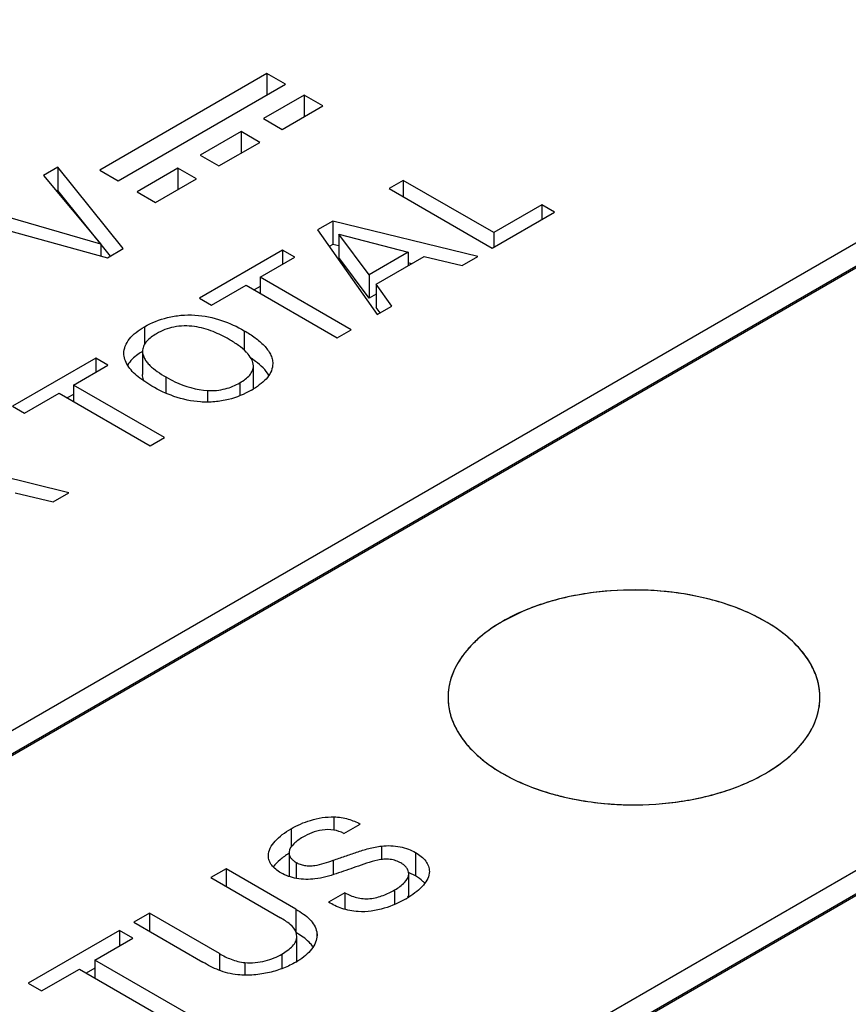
# Model space of a CAD drawing. Header units: inches. Extents: x 0 to 34, y 0 to 22.
# Tile 59 of 103: x 27.13 to 27.415, y 19.46 to 19.799. Entities that reach past the tile are written whole.
import ezdxf

# ---------------------------------------------------------------- set-up
doc = ezdxf.new("R2010")
doc.units = ezdxf.units.IN
doc.header["$LTSCALE"] = 1.87
doc.header["$MEASUREMENT"] = 0
doc.layers.get('0').update_dxf_attribs({"linetype": 'CONTINUOUS'})
doc.layers.add('02___PRT_ALL_AXES', color=7, linetype='CONTINUOUS')

msp = doc.modelspace()

# ---------------------------------------------------------------- linework, layer by layer
at = {"color": 7, "linetype": 'CONTINUOUS'}
for p, q in [((27.5504535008, 19.7987134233), (26.9362998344, 19.4441087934)), ((26.94366553, 19.4398559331), (27.5578191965, 19.7944605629)), ((27.5504535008, 19.7906772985), (26.9362998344, 19.4360726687)), ((27.2148203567, 19.7802146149), (27.1572667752, 19.7469838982)), ((27.2148203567, 19.7802146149), (27.2148203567, 19.7728271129)), ((27.2212177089, 19.7765208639), (27.2148203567, 19.7802146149)), ((27.1636641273, 19.7432901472), (27.2212177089, 19.7765208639)), ((27.2276720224, 19.7727942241), (27.2136320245, 19.7646877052)), ((27.2276720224, 19.7727942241), (27.2276720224, 19.7654067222)), ((27.2340693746, 19.7691004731), (27.2276720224, 19.7727942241)), ((27.2200293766, 19.7609939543), (27.2340693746, 19.7691004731)), ((27.2136320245, 19.7646877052), (27.2200293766, 19.7609939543)), ((27.2059108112, 19.7602295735), (27.1918698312, 19.7521224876)), ((27.2059108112, 19.7602295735), (27.2059108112, 19.7528420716)), ((27.2123081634, 19.7565358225), (27.2059108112, 19.7602295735)), ((27.1982671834, 19.7484287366), (27.2123081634, 19.7565358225)), ((27.1918698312, 19.7521224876), (27.1982671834, 19.7484287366)), ((27.1429085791, 19.7480238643), (27.1379401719, 19.7451551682)), ((27.1429085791, 19.7480238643), (27.1429085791, 19.7399877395)), ((27.1653258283, 19.7199844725), (27.1429085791, 19.7480238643)), ((27.184159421, 19.7476705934), (27.1701184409, 19.7395635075)), ((27.184159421, 19.7476705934), (27.184159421, 19.7402830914)), ((27.1905567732, 19.7439768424), (27.184159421, 19.7476705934)), ((27.1379401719, 19.7451551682), (27.1576537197, 19.7215132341)), ((27.1572667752, 19.7469838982), (27.1636641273, 19.7432901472)), ((27.1765157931, 19.7358697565), (27.1905567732, 19.7439768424)), ((27.2617280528, 19.7434670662), (27.2568647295, 19.7406590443)), ((27.2568647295, 19.7406590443), (27.2923555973, 19.720167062)), ((27.2617280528, 19.7434670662), (27.2617280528, 19.7378510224)), ((27.2928456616, 19.7255001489), (27.2617280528, 19.7434670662)), ((27.1429085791, 19.7399877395), (27.1424633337, 19.7397306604)), ((27.1609301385, 19.7174464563), (27.1429085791, 19.7399877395)), ((27.1701184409, 19.7395635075), (27.1765157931, 19.7358697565)), ((27.3093605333, 19.7350356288), (27.2928456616, 19.7255001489)), ((27.3093605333, 19.7350356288), (27.3093605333, 19.7299854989)), ((27.3137337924, 19.7325105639), (27.3093605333, 19.7350356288)), ((27.1576537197, 19.7215132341), (27.1172533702, 19.7332108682)), ((27.2923555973, 19.720167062), (27.3137337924, 19.7325105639)), ((27.1117958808, 19.7300597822), (27.1599174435, 19.7168617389)), ((27.237472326, 19.7294621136), (27.2322171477, 19.7264278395)), ((27.237472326, 19.7294621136), (27.237472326, 19.7214259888)), ((27.2873204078, 19.7172598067), (27.237472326, 19.7294621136)), ((27.2322171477, 19.7264278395), (27.2527654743, 19.6973082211)), ((27.2394915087, 19.7250073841), (27.2394915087, 19.7169712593)), ((27.2500175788, 19.7109888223), (27.2394915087, 19.7250073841)), ((27.2394915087, 19.7250073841), (27.26343493, 19.7187358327)), ((27.2928456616, 19.7255001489), (27.2928456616, 19.720450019)), ((27.1576537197, 19.7215132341), (27.1576537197, 19.7174825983)), ((27.237472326, 19.7214259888), (27.2362462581, 19.7207180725)), ((27.2394915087, 19.7209317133), (27.237472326, 19.7214259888)), ((27.1599174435, 19.7168617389), (27.1653258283, 19.7199844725)), ((27.2202090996, 19.719494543), (27.1915516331, 19.702948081)), ((27.2124888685, 19.7102079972), (27.2243908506, 19.7170800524)), ((27.2202090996, 19.719494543), (27.2202090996, 19.7146655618)), ((27.2243908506, 19.7170800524), (27.2202090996, 19.719494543)), ((27.2500175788, 19.7029526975), (27.2394915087, 19.7169712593)), ((27.26343493, 19.7187358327), (27.2500175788, 19.7109888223)), ((27.2524246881, 19.7077821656), (27.2688924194, 19.7172904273)), ((27.26343493, 19.7187358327), (27.26343493, 19.7141393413)), ((27.2688924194, 19.7172904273), (27.2819591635, 19.7141642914)), ((27.2819591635, 19.7141642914), (27.2873204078, 19.7172598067)), ((27.2645676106, 19.7147933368), (27.26343493, 19.7150706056)), ((27.2124888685, 19.7102079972), (27.2124888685, 19.7045930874)), ((27.2437979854, 19.6921305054), (27.2124888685, 19.7102079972)), ((27.2500175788, 19.7109888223), (27.2500175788, 19.7029526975)), ((27.1957333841, 19.7005335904), (27.2076265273, 19.7074005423)), ((27.2076265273, 19.7074005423), (27.2389356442, 19.6893230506)), ((27.2124888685, 19.7070008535), (27.2104038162, 19.7057969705)), ((27.2524246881, 19.7077821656), (27.2524246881, 19.6997460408)), ((27.2578291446, 19.7002319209), (27.2524246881, 19.7077821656)), ((27.2524246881, 19.7043425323), (27.2500175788, 19.7029526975)), ((27.1915516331, 19.702948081), (27.1957333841, 19.7005335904)), ((27.2527654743, 19.6973082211), (27.2578291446, 19.7002319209)), ((27.2537590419, 19.6978818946), (27.2524246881, 19.6997460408)), ((27.7373486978, 19.6908024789), (27.1231950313, 19.3361978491)), ((27.1726581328, 19.6931131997), (27.1726581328, 19.6870051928)), ((27.2070176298, 19.6917817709), (27.2070176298, 19.6850271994)), ((27.2389356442, 19.6893230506), (27.2437979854, 19.6921305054)), ((27.130560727, 19.3319449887), (27.7447143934, 19.6865496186)), ((27.1655811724, 19.683522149), (27.1655676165, 19.6839174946)), ((27.1720023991, 19.6847109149), (27.1720023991, 19.6766747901)), ((27.7373486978, 19.6827663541), (27.1259371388, 19.3297449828)), ((27.1559222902, 19.6823761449), (27.1272648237, 19.665829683)), ((27.14821188, 19.6730952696), (27.1601040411, 19.6799616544)), ((27.1559222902, 19.6823761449), (27.1559222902, 19.6775471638)), ((27.1601040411, 19.6799616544), (27.1559222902, 19.6823761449)), ((27.2108784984, 19.6812179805), (27.2093446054, 19.6823040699)), ((27.2101617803, 19.6797233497), (27.2101200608, 19.680288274)), ((27.2101611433, 19.6717846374), (27.2101611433, 19.67972335)), ((27.14821188, 19.6730952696), (27.14821188, 19.6674803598)), ((27.1795209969, 19.6550177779), (27.14821188, 19.6730952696)), ((27.1751713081, 19.6727125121), (27.1710455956, 19.6754543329)), ((27.1800336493, 19.6758635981), (27.1800336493, 19.6703048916)), ((27.2054973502, 19.6738755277), (27.2054973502, 19.6694305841)), ((27.1314465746, 19.6634151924), (27.1433495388, 19.6702878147)), ((27.1433495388, 19.6702878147), (27.1746586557, 19.652210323)), ((27.14821188, 19.669888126), (27.1461268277, 19.6686842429)), ((27.1943908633, 19.6712064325), (27.1943908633, 19.6672275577)), ((27.1272648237, 19.665829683), (27.1314465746, 19.6634151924)), ((27.1746586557, 19.652210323), (27.1795209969, 19.6550177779)), ((27.1466434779, 19.6360347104), (27.0967953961, 19.6482370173)), ((27.1282056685, 19.6360596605), (27.1412822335, 19.6329391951)), ((27.1412822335, 19.6329391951), (27.1466434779, 19.6360347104)), ((27.3022665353, 19.5950413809), (27.2958666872, 19.59180773)), ((27.237874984, 19.5246160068), (27.237874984, 19.5200692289)), ((27.2230915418, 19.5205043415), (27.2230915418, 19.5141821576)), ((27.2412661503, 19.5189154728), (27.246885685, 19.5221601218)), ((27.2542710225, 19.5145843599), (27.2542710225, 19.5099355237)), ((27.2224086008, 19.5122396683), (27.2224086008, 19.5042035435)), ((27.265923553, 19.5123416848), (27.265923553, 19.5043055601)), ((27.2248229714, 19.5089836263), (27.2248229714, 19.5034853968)), ((27.2376068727, 19.5096975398), (27.2376068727, 19.5047465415)), ((27.2007548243, 19.5067318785), (27.1955281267, 19.5037140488)), ((27.1955281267, 19.5037140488), (27.2194234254, 19.4899172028)), ((27.2007548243, 19.5067318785), (27.2007548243, 19.5006962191)), ((27.2247601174, 19.4928715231), (27.2007548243, 19.5067318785)), ((27.2636175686, 19.4970340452), (27.2636175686, 19.50507017)), ((27.265923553, 19.5043055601), (27.2637469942, 19.5053734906)), ((27.2416501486, 19.4985147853), (27.2360394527, 19.4952752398)), ((27.2416501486, 19.4985147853), (27.2416501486, 19.4928402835)), ((27.2587542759, 19.4994810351), (27.2587542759, 19.4945206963)), ((27.1743807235, 19.4915038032), (27.1689811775, 19.4883861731)), ((27.1743807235, 19.4915038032), (27.1743807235, 19.4852685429)), ((27.1984911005, 19.4775827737), (27.1743807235, 19.4915038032)), ((27.2247601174, 19.4928715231), (27.2247601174, 19.4851321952)), ((27.1689811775, 19.4883861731), (27.1927173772, 19.4746811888)), ((27.1640991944, 19.4855673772), (27.1326417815, 19.4674042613)), ((27.1640991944, 19.4855673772), (27.1640991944, 19.4802734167)), ((27.1686836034, 19.482920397), (27.1640991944, 19.4855673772)), ((27.2251252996, 19.4835271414), (27.2248890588, 19.4848872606)), ((27.2251252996, 19.4754910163), (27.2251252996, 19.4835271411)), ((27.231934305, 19.4850524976), (27.2320417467, 19.4839469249)), ((27.231934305, 19.4850524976), (27.231934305, 19.4830631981)), ((27.1556207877, 19.4753780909), (27.1686836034, 19.482920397)), ((27.1984911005, 19.4775827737), (27.1984911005, 19.4718447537)), ((27.2199645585, 19.4774551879), (27.2199645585, 19.4724294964)), ((27.1556207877, 19.4753780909), (27.1556207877, 19.4692097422)), ((27.1899842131, 19.4555370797), (27.1556207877, 19.4753780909)), ((27.2072336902, 19.4745286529), (27.2072336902, 19.4701882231)), ((27.1372261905, 19.464757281), (27.1502791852, 19.4722939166)), ((27.1502791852, 19.4722939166), (27.1846426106, 19.4524529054)), ((27.1556207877, 19.4726359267), (27.1526538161, 19.4709228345)), ((27.1326417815, 19.4674042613), (27.1372261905, 19.464757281))]:
    msp.add_line(p, q, dxfattribs=at)
for centre, radius, start, end in [((27.1765930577, 19.6847113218), 0.0045906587, 174.9509657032, 180.0050737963), ((27.1971269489, 19.6742373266), 0.0146652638, 42.1993498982, 43.9615468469), ((27.1934746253, 19.6991768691), 0.0320999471, 299.9925502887, 301.2798025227), ((27.3189212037, 19.5501872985), 0.0475334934, 127.0734367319, 128.9427105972), ((27.3114927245, 19.5582791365), 0.0365361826, 137.4031631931, 138.0275354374), ((27.3053120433, 19.5629864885), 0.0287557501, 147.3685187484, 149.9542314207), ((27.3005518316, 19.5652451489), 0.0234752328, 161.5187287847, 162.9562301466), ((27.3834400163, 19.5656672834), 0.0216416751, 1.8656273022, 10.360769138), ((27.2985407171, 19.565684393), 0.0214123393, 175.2383329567, 178.160190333), ((27.2252719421, 19.5122385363), 0.0028633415, 173.7457301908, 179.9773533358), ((27.2252063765, 19.5042034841), 0.0027977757, 179.9987869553, 181.8459091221), ((27.2573689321, 19.4896986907), 0.0169227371, 67.8586361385, 68.4343567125), ((27.2458181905, 19.5256883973), 0.0337488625, 299.9881475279, 301.8818953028), ((27.2039725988, 19.4487353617), 0.0416571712, 58.6720275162, 59.7634543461), ((27.2102713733, 19.4997970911), 0.0289958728, 299.9902307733, 301.4887478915), ((27.2211023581, 19.4754924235), 0.0040229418, 351.1419149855, 359.979959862)]:
    msp.add_arc(centre, radius, start, end, dxfattribs=at)
for points, knots in [([(27.1726581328, 19.6931131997), (27.1751152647, 19.6945319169), (27.1792780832, 19.6962186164), (27.1852395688, 19.6971816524), (27.1915698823, 19.6972858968), (27.1990745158, 19.6956814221), (27.2045506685, 19.6932061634), (27.2070176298, 19.6917817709)], [0, 0, 0, 0, 0.236587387, 0.3680139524, 0.5021376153, 0.7624661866, 1, 1, 1, 1]), ([(27.2017614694, 19.6888025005), (27.2000132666, 19.6898118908), (27.196201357, 19.6917075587), (27.1909223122, 19.6932507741), (27.1863087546, 19.6935066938), (27.1818173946, 19.6930583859), (27.1786718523, 19.691817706), (27.1768349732, 19.6907571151)], [0, 0, 0, 0, 0.2309500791, 0.485786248, 0.6221962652, 0.7573351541, 1, 1, 1, 1]), ([(27.1655687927, 19.6839174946), (27.1655687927, 19.6847882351), (27.1659562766, 19.6866175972), (27.1674725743, 19.6891086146), (27.1697891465, 19.6913081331), (27.1716508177, 19.6925315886), (27.1726581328, 19.6931131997)], [0, 0, 0, 0, 0.215580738, 0.4505016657, 0.7120196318, 1, 1, 1, 1]), ([(27.1768349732, 19.6907571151), (27.1761997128, 19.6903903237), (27.1750112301, 19.6896231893), (27.1734856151, 19.6882953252), (27.1723879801, 19.6868003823), (27.1720685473, 19.6856616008), (27.172020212, 19.6851153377)], [0, 0, 0, 0, 0.2863015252, 0.5505432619, 0.7859620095, 1, 1, 1, 1]), ([(27.2070176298, 19.6917817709), (27.208296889, 19.6910431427), (27.21070029, 19.6895077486), (27.2133704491, 19.6872397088), (27.2150660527, 19.6852535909), (27.2160317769, 19.6837248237), (27.2166559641, 19.6821202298), (27.2167953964, 19.681005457), (27.2167953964, 19.68046001)], [0, 0, 0, 0, 0.2845080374, 0.5482686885, 0.6709855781, 0.7862893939, 0.8949460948, 1, 1, 1, 1]), ([(27.2076830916, 19.6844175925), (27.2068610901, 19.6852703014), (27.2049529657, 19.6868496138), (27.2028677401, 19.6881637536), (27.2017614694, 19.6888025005)], [0, 0, 0, 0, 0.4811047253, 1, 1, 1, 1]), ([(27.1710455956, 19.6754543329), (27.170310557, 19.6760305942), (27.1689456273, 19.677218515), (27.1672299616, 19.6791869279), (27.1660128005, 19.6812769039), (27.1656272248, 19.6827897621), (27.1655811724, 19.683522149)], [0, 0, 0, 0, 0.280149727, 0.541294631, 0.779889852, 1, 1, 1, 1]), ([(27.1720007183, 19.6846855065), (27.1714584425, 19.6843521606), (27.169509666, 19.6830572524), (27.1677420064, 19.681399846), (27.1668337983, 19.6799518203)], [0, 0, 0, 0, 0.2713511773, 1, 1, 1, 1]), ([(27.1720023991, 19.6847109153), (27.172002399, 19.6842784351), (27.1721277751, 19.6833920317), (27.1726655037, 19.6821281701), (27.1734912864, 19.6809382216), (27.1749167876, 19.6794055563), (27.1770954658, 19.6776575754), (27.1790190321, 19.6764494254), (27.1800336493, 19.6758635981)], [0, 0, 0, 0, 0.1044009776, 0.2129507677, 0.3286858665, 0.4523100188, 0.7171755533, 1, 1, 1, 1]), ([(27.2101200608, 19.680288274), (27.2100010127, 19.6809759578), (27.209411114, 19.6823579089), (27.2085066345, 19.6835194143), (27.2079911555, 19.6840881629)], [0, 0, 0, 0, 0.4762274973, 1, 1, 1, 1]), ([(27.2054973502, 19.6738755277), (27.2061462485, 19.6742501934), (27.2073536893, 19.6750285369), (27.2088869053, 19.6764036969), (27.2099041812, 19.6779872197), (27.2101611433, 19.6791644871), (27.2101611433, 19.6797233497)], [0, 0, 0, 0, 0.2878726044, 0.5505647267, 0.7852899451, 1, 1, 1, 1]), ([(27.2167953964, 19.68046001), (27.2167953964, 19.6796365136), (27.2164645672, 19.6779053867), (27.2150095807, 19.6755592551), (27.2128169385, 19.6734982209), (27.2110789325, 19.672312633), (27.2101414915, 19.6717429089)], [0, 0, 0, 0, 0.2159800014, 0.4497532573, 0.7122910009, 1, 1, 1, 1]), ([(27.2155074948, 19.6764951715), (27.2149402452, 19.6773908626), (27.2134927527, 19.6790922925), (27.2117991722, 19.6805246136), (27.2108784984, 19.6812179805)], [0, 0, 0, 0, 0.4791310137, 1, 1, 1, 1]), ([(27.1726139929, 19.6742893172), (27.172516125, 19.6744786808), (27.1721726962, 19.6752290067), (27.1720023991, 19.6760627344), (27.1720023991, 19.6766747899)], [0, 0, 0, 0, 0.2583072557, 1, 1, 1, 1]), ([(27.1800336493, 19.6758635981), (27.1810475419, 19.6752781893), (27.1855158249, 19.6729336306), (27.1905163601, 19.6714442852), (27.1943908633, 19.6712064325)], [0, 0, 0, 0, 0.231716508, 1, 1, 1, 1]), ([(27.1943908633, 19.6712064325), (27.1954216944, 19.6711419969), (27.1974768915, 19.6711963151), (27.201286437, 19.6718556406), (27.2039299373, 19.6729705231), (27.2054973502, 19.6738755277)], [0, 0, 0, 0, 0.2679092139, 0.5305242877, 1, 1, 1, 1]), ([(27.2095209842, 19.6713754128), (27.207036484, 19.6699408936), (27.2028526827, 19.6681777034), (27.196811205, 19.6672105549), (27.1904434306, 19.6671372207), (27.1829780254, 19.6687956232), (27.1775925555, 19.6713145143), (27.1751713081, 19.6727125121)], [0, 0, 0, 0, 0.2389077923, 0.3715416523, 0.5077260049, 0.7671745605, 1, 1, 1, 1]), ([(27.4047288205, 19.5695594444), (27.4044279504, 19.5712076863), (27.4034158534, 19.5745334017), (27.4008227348, 19.5792391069), (27.3971901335, 19.5836839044), (27.3908322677, 19.5893652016), (27.3805873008, 19.5952881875), (27.3661487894, 19.6001352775), (27.3500494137, 19.6026894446), (27.3333567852, 19.6027784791), (27.3171855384, 19.6004019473), (27.3069746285, 19.5971180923), (27.3022665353, 19.5950413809)], [0, 0, 0, 0, 0.0431504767, 0.0886949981, 0.1375555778, 0.1902747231, 0.3075646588, 0.4392064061, 0.5806080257, 0.725596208, 0.8674753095, 1, 1, 1, 1]), ([(27.2958666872, 19.59180773), (27.2953695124, 19.5915206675), (27.2934481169, 19.5903743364), (27.2915931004, 19.5891154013), (27.2902662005, 19.588112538)], [0, 0, 0, 0, 0.2565973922, 1, 1, 1, 1]), ([(27.2890443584, 19.587157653), (27.2886385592, 19.5868296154), (27.2870828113, 19.5855278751), (27.2856169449, 19.5841172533), (27.2845971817, 19.5830081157)], [0, 0, 0, 0, 0.257238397, 1, 1, 1, 1]), ([(27.2843293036, 19.582713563), (27.2840248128, 19.5823750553), (27.2828636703, 19.5810343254), (27.2818058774, 19.5796028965), (27.2810952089, 19.5784925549)], [0, 0, 0, 0, 0.2567117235, 1, 1, 1, 1]), ([(27.2804203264, 19.5773842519), (27.2802000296, 19.5770032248), (27.2793735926, 19.5754931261), (27.2786933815, 19.5739018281), (27.2782872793, 19.5726866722)], [0, 0, 0, 0, 0.2556879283, 1, 1, 1, 1]), ([(27.2781076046, 19.5721257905), (27.2779900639, 19.5717423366), (27.2775645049, 19.5702149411), (27.2773005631, 19.5686420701), (27.2772022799, 19.5674618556)], [0, 0, 0, 0, 0.2529793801, 1, 1, 1, 1]), ([(27.277139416, 19.5663718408), (27.2770806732, 19.5645413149), (27.2774514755, 19.5607798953), (27.2794518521, 19.5553195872), (27.2828167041, 19.5501320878), (27.2892507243, 19.5434548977), (27.3003512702, 19.5365305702), (27.3164062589, 19.5310448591), (27.3344914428, 19.5284174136), (27.3531202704, 19.5288722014), (27.3707491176, 19.5323600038), (27.3815682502, 19.5368110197), (27.3863429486, 19.5395678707)], [0, 0, 0, 0, 0.0428718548, 0.0873325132, 0.1348943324, 0.1865581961, 0.303330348, 0.4368303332, 0.5813386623, 0.7288839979, 0.8709389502, 1, 1, 1, 1]), ([(27.3863429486, 19.5395678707), (27.3892135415, 19.5412253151), (27.3944095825, 19.5448152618), (27.4005700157, 19.5513934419), (27.4043791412, 19.5586774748), (27.4051499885, 19.5638861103), (27.4050702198, 19.5663718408)], [0, 0, 0, 0, 0.2903823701, 0.5494475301, 0.7821288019, 1, 1, 1, 1]), ([(27.2230915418, 19.5205043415), (27.2252070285, 19.521725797), (27.2299699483, 19.5238047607), (27.235159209, 19.5246816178), (27.237874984, 19.5246160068)], [0, 0, 0, 0, 0.4734681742, 1, 1, 1, 1]), ([(27.237874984, 19.5246160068), (27.2387160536, 19.5245929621), (27.2403712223, 19.5244414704), (27.2427443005, 19.5239374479), (27.2449093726, 19.523141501), (27.2462400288, 19.5224834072), (27.246885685, 19.5221601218)], [0, 0, 0, 0, 0.2678637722, 0.5276890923, 0.7701214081, 1, 1, 1, 1]), ([(27.2153156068, 19.5112000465), (27.2153156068, 19.5121006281), (27.2158391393, 19.5140017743), (27.2176479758, 19.5164347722), (27.2201196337, 19.5186392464), (27.2220532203, 19.5199048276), (27.2230915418, 19.5205043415)], [0, 0, 0, 0, 0.2145207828, 0.4513779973, 0.7144024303, 1, 1, 1, 1]), ([(27.2271436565, 19.5176112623), (27.2265625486, 19.5172757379), (27.2254589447, 19.5165764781), (27.2236502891, 19.5151061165), (27.2225410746, 19.5136068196), (27.2224256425, 19.5125504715)], [0, 0, 0, 0, 0.2843533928, 0.5496917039, 1, 1, 1, 1]), ([(27.2412661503, 19.5189154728), (27.2401834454, 19.5194749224), (27.2377246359, 19.5203176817), (27.2338595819, 19.5202855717), (27.230265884, 19.5192426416), (27.2281254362, 19.5181781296), (27.2271436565, 19.5176112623)], [0, 0, 0, 0, 0.2471516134, 0.5170069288, 0.7700907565, 1, 1, 1, 1]), ([(27.2376068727, 19.5096975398), (27.2389523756, 19.510157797), (27.2416456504, 19.5110701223), (27.2456975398, 19.5124711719), (27.2498605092, 19.5138269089), (27.2527703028, 19.5144116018), (27.2542710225, 19.5145843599)], [0, 0, 0, 0, 0.2452533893, 0.4904055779, 0.7394688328, 1, 1, 1, 1]), ([(27.2542710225, 19.5145843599), (27.2553275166, 19.5147108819), (27.2574624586, 19.514781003), (27.2605718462, 19.5144363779), (27.2634297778, 19.5136238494), (27.2651416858, 19.5127931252), (27.265923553, 19.5123416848)], [0, 0, 0, 0, 0.264698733, 0.5289213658, 0.7754039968, 1, 1, 1, 1]), ([(27.2196394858, 19.5053647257), (27.2190055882, 19.5057307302), (27.2178449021, 19.5065174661), (27.2164222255, 19.5079224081), (27.2155036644, 19.5095053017), (27.2153156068, 19.5106535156), (27.2153156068, 19.5112000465)], [0, 0, 0, 0, 0.2891877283, 0.5511996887, 0.7840769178, 1, 1, 1, 1]), ([(27.2223782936, 19.5120435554), (27.2213163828, 19.5113914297), (27.2193633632, 19.5100164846), (27.2176558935, 19.5083245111), (27.2169674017, 19.5074217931)], [0, 0, 0, 0, 0.5232748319, 1, 1, 1, 1]), ([(27.2224086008, 19.5122396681), (27.2224086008, 19.5119338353), (27.2225151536, 19.5112932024), (27.2230218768, 19.5104061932), (27.2238200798, 19.5096252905), (27.2244688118, 19.5091881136), (27.2248229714, 19.5089836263)], [0, 0, 0, 0, 0.2163968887, 0.4489517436, 0.710637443, 1, 1, 1, 1]), ([(27.265923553, 19.5123416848), (27.2666257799, 19.5119362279), (27.2679100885, 19.5110684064), (27.269483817, 19.5095096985), (27.2704768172, 19.5077458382), (27.2706986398, 19.5064752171), (27.2706986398, 19.505867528)], [0, 0, 0, 0, 0.2892516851, 0.5503339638, 0.7832278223, 1, 1, 1, 1]), ([(27.2248229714, 19.5089836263), (27.2252600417, 19.5087312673), (27.2262137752, 19.5082668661), (27.2278108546, 19.5078355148), (27.2295403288, 19.5077340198), (27.2318275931, 19.5079333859), (27.2345224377, 19.5086432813), (27.2365968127, 19.5093388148), (27.2376068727, 19.5096975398)], [0, 0, 0, 0, 0.1142627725, 0.2389714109, 0.3718661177, 0.5043403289, 0.7573283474, 1, 1, 1, 1]), ([(27.2453752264, 19.5073941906), (27.2431229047, 19.5066049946), (27.2397216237, 19.5053827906), (27.2350576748, 19.5039403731), (27.2326061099, 19.5034206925), (27.2313450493, 19.50327969)], [0, 0, 0, 0, 0.4888656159, 0.7400758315, 1, 1, 1, 1]), ([(27.2609070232, 19.5087590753), (27.2603667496, 19.5090710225), (27.2591724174, 19.5096232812), (27.2571796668, 19.5100786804), (27.2550557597, 19.5100679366), (27.252311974, 19.5096697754), (27.2490992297, 19.5086843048), (27.2466049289, 19.5078226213), (27.2453752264, 19.5073941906)], [0, 0, 0, 0, 0.1160502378, 0.2431310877, 0.3768944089, 0.5086779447, 0.757767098, 1, 1, 1, 1]), ([(27.2636175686, 19.5050701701), (27.2636175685, 19.5054129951), (27.2634728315, 19.5061345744), (27.2628952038, 19.5071261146), (27.2620233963, 19.508030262), (27.2613021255, 19.5085309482), (27.2609070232, 19.5087590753)], [0, 0, 0, 0, 0.2156569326, 0.4512874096, 0.7130033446, 1, 1, 1, 1]), ([(27.2313450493, 19.50327969), (27.2302892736, 19.5031626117), (27.2281641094, 19.5030678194), (27.2241508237, 19.5034106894), (27.221285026, 19.5044146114), (27.2196394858, 19.5053647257)], [0, 0, 0, 0, 0.2642536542, 0.5273059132, 1, 1, 1, 1]), ([(27.2587542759, 19.4994810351), (27.2593857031, 19.4998456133), (27.2605847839, 19.5006259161), (27.2624990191, 19.5022397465), (27.2636175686, 19.5039474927), (27.2636175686, 19.5050701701)], [0, 0, 0, 0, 0.2869354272, 0.5581859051, 1, 1, 1, 1]), ([(27.2706986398, 19.505867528), (27.2706986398, 19.5050374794), (27.2702520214, 19.5032771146), (27.2686343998, 19.5009649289), (27.2663706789, 19.4988566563), (27.2645941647, 19.4976226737), (27.2636433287, 19.4970309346)], [0, 0, 0, 0, 0.2123098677, 0.4482835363, 0.7135441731, 1, 1, 1, 1]), ([(27.2691281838, 19.50175583), (27.2689193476, 19.5019982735), (27.2679670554, 19.5029846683), (27.266831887, 19.5037810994), (27.265923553, 19.5043055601)], [0, 0, 0, 0, 0.2337618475, 1, 1, 1, 1]), ([(27.2416501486, 19.4985147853), (27.2422675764, 19.4981850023), (27.2435741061, 19.4975585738), (27.2456692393, 19.496829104), (27.2479362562, 19.4964133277), (27.2502820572, 19.4964697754), (27.2525985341, 19.4968953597), (27.255479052, 19.4977988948), (27.2575034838, 19.4987588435), (27.2587542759, 19.4994810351)], [0, 0, 0, 0, 0.1165635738, 0.2408509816, 0.3684825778, 0.4980683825, 0.6292322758, 0.7594873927, 1, 1, 1, 1]), ([(27.2461805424, 19.4920328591), (27.2452169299, 19.4921049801), (27.2433330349, 19.4923655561), (27.2406516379, 19.4930643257), (27.2382259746, 19.4940584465), (27.2367466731, 19.4948668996), (27.2360394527, 19.4952752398)], [0, 0, 0, 0, 0.2698888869, 0.5297012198, 0.7719129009, 1, 1, 1, 1]), ([(27.2626865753, 19.496457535), (27.2603263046, 19.4950947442), (27.2550324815, 19.492754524), (27.2492010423, 19.4918194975), (27.2461805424, 19.4920328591)], [0, 0, 0, 0, 0.4737049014, 1, 1, 1, 1]), ([(27.2247601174, 19.4928715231), (27.2256551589, 19.4923547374), (27.2273571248, 19.4913050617), (27.2301515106, 19.4890094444), (27.2316381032, 19.4866591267), (27.231934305, 19.4850524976)], [0, 0, 0, 0, 0.2850999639, 0.5493376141, 1, 1, 1, 1]), ([(27.2248890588, 19.4848872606), (27.2245079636, 19.4859644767), (27.2227209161, 19.4879220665), (27.2206061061, 19.4892343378), (27.2194234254, 19.4899172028)], [0, 0, 0, 0, 0.4555430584, 1, 1, 1, 1]), ([(27.2199645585, 19.4774551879), (27.2206536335, 19.4778530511), (27.2219515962, 19.4786732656), (27.2236301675, 19.4800803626), (27.2248346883, 19.481687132), (27.2251252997, 19.4829392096), (27.2251252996, 19.4835271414)], [0, 0, 0, 0, 0.2872751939, 0.5531046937, 0.7877331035, 1, 1, 1, 1]), ([(27.2320404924, 19.4839469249), (27.2320404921, 19.4831117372), (27.2316589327, 19.4813593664), (27.2302248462, 19.4789781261), (27.2280782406, 19.476842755), (27.2263500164, 19.4756429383), (27.2254168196, 19.4750710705)], [0, 0, 0, 0, 0.2174544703, 0.4543161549, 0.7150343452, 1, 1, 1, 1]), ([(27.2307022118, 19.4798951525), (27.2304114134, 19.4803250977), (27.22899901, 19.4820948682), (27.2271136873, 19.4834162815), (27.2256316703, 19.4843191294)], [0, 0, 0, 0, 0.2302378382, 1, 1, 1, 1]), ([(27.1984911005, 19.4775827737), (27.1997619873, 19.4768489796), (27.2025444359, 19.4754428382), (27.2056033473, 19.4746835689), (27.2072336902, 19.4745286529)], [0, 0, 0, 0, 0.472599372, 1, 1, 1, 1]), ([(27.2072336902, 19.4745286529), (27.2084102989, 19.4744313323), (27.2107664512, 19.4744538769), (27.2141592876, 19.4749961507), (27.2172458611, 19.4760186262), (27.2191027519, 19.4769575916), (27.2199645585, 19.4774551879)], [0, 0, 0, 0, 0.267216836, 0.5305023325, 0.7747642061, 1, 1, 1, 1]), ([(27.2047981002, 19.4703200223), (27.20364295, 19.4704453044), (27.2014028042, 19.4708160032), (27.1972924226, 19.4721697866), (27.1944943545, 19.4736551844), (27.1927173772, 19.4746811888)], [0, 0, 0, 0, 0.2693679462, 0.5243073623, 1, 1, 1, 1]), ([(27.2247650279, 19.474683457), (27.2234165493, 19.4739048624), (27.2204747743, 19.4724793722), (27.2156102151, 19.4709632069), (27.2103025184, 19.4701336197), (27.2066233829, 19.4701326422), (27.2047981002, 19.4703200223)], [0, 0, 0, 0, 0.2252894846, 0.4710490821, 0.7345228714, 1, 1, 1, 1])]:
    msp.add_open_spline(points, degree=3, knots=knots, dxfattribs=at)
at = {"layer": '02___PRT_ALL_AXES', "color": 7, "linetype": 'CONTINUOUS'}
msp.add_line((27.263178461, 19.497309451), (27.263616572, 19.4970564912), dxfattribs=at)
for centre, radius, start, end in [((27.2986992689, 19.5656967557), 0.0215704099, 178.2065320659, 190.4953737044), ((27.383689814, 19.5656892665), 0.0213913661, 354.5104668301, 359.1192874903), ((27.383736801, 19.5656868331), 0.0213443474, 359.123880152, 1.8391167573), ((27.3816851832, 19.5661215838), 0.0234464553, 341.5180731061, 342.9573387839), ((27.376941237, 19.5683628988), 0.0287048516, 327.3655976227, 329.9559110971), ((27.3707385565, 19.5730755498), 0.0365060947, 317.4043346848, 318.0292148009), ((27.3633368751, 19.5811292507), 0.0474571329, 307.069718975, 308.9420433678)]:
    msp.add_arc(centre, radius, start, end, dxfattribs=at)
for points, knots in [([(27.4050701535, 19.5663718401), (27.4050119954, 19.568183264), (27.4044108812, 19.571887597), (27.4021323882, 19.5772085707), (27.3985520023, 19.5822435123), (27.3919081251, 19.5886951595), (27.3807221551, 19.5953415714), (27.3647296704, 19.6005628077), (27.3468495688, 19.6029902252), (27.3285106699, 19.6024228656), (27.3111886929, 19.598916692), (27.3005629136, 19.5945192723), (27.2958666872, 19.59180773)], [0, 0, 0, 0, 0.0428773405, 0.0876955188, 0.1358115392, 0.1880794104, 0.3058285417, 0.4396552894, 0.58382606, 0.7305815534, 0.8717050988, 1, 1, 1, 1]), ([(27.2958666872, 19.59180773), (27.2931209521, 19.590222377), (27.2881298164, 19.5867990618), (27.2821236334, 19.5805767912), (27.2782360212, 19.5737081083), (27.2772158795, 19.568758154), (27.2771394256, 19.5663718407)], [0, 0, 0, 0, 0.2891740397, 0.5485586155, 0.7822417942, 1, 1, 1, 1]), ([(27.2774897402, 19.5617675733), (27.2778137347, 19.5600146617), (27.2789285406, 19.5564738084), (27.281808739, 19.5514961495), (27.2858500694, 19.5468275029), (27.2929260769, 19.5409120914), (27.3042589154, 19.5349117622), (27.3200587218, 19.5303046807), (27.3374266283, 19.5283352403), (27.3550683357, 19.5291553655), (27.3716625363, 19.5326956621), (27.3818323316, 19.536963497), (27.3863429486, 19.5395678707)], [0, 0, 0, 0, 0.0432743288, 0.0891763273, 0.1387031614, 0.1923988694, 0.3122991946, 0.446697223, 0.5899097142, 0.7346960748, 0.873558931, 1, 1, 1, 1]), ([(27.4041020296, 19.5592498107), (27.4042128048, 19.5596112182), (27.4046161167, 19.5610509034), (27.4048762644, 19.5625310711), (27.4049830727, 19.5636428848)], [0, 0, 0, 0, 0.2528559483, 1, 1, 1, 1]), ([(27.4017893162, 19.5539913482), (27.4020095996, 19.5543723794), (27.4028359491, 19.5558825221), (27.4035162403, 19.5574737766), (27.4039223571, 19.5586889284)], [0, 0, 0, 0, 0.2556864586, 1, 1, 1, 1]), ([(27.3978803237, 19.5486620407), (27.3981847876, 19.5490005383), (27.3993458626, 19.5503413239), (27.4004036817, 19.5517727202), (27.4011144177, 19.5528830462)], [0, 0, 0, 0, 0.2566976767, 1, 1, 1, 1]), ([(27.3931652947, 19.5442179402), (27.3935711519, 19.5445460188), (27.395126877, 19.5458477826), (27.3965927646, 19.54725838), (27.3976124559, 19.5483674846)], [0, 0, 0, 0, 0.2572736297, 1, 1, 1, 1]), ([(27.3863429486, 19.5395678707), (27.3868399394, 19.5398548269), (27.3887612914, 19.5410012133), (27.3906162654, 19.5422601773), (27.3919433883, 19.5432630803)], [0, 0, 0, 0, 0.2565036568, 1, 1, 1, 1])]:
    msp.add_open_spline(points, degree=3, knots=knots, dxfattribs=at)

doc.saveas('drawing.dxf')
